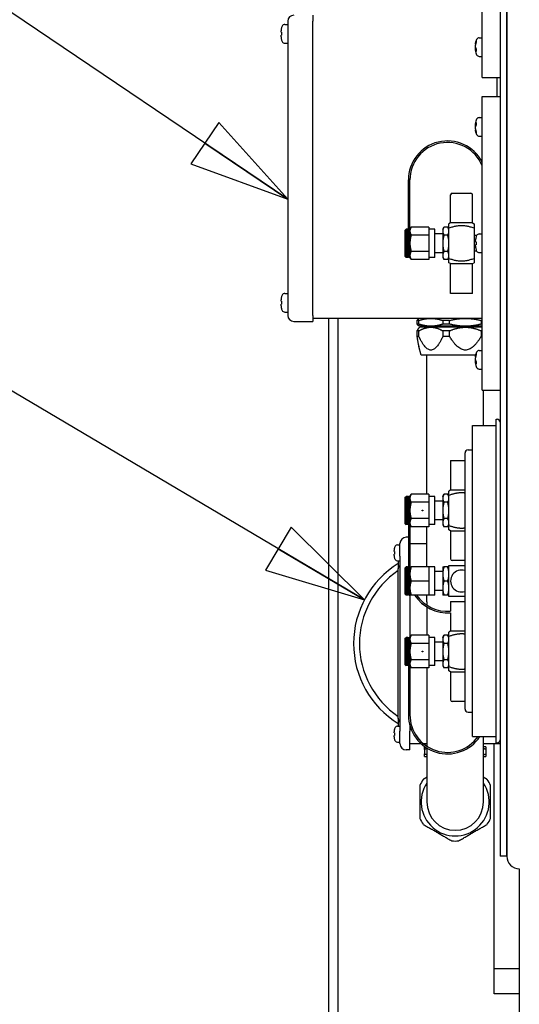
# Paper-space layout 'SHEET_1' of a CAD drawing. Header units: inches. Extents: x 4 to 540, y 12 to 340.
# Tile 67 of 116: x 195 to 205, y 267 to 287. Entities that reach past the tile are written whole.
import ezdxf

# ---------------------------------------------------------------- set-up
doc = ezdxf.new("R2010")
doc.units = ezdxf.units.IN
doc.header["$LTSCALE"] = 16
doc.header["$MEASUREMENT"] = 0
doc.layers.get('0').update_dxf_attribs({"lineweight": 25})
doc.layers.get('DEFPOINTS').update_dxf_attribs({"lineweight": 25})
doc.layers.add('DIMEN', color=7, linetype='Continuous', lineweight=25)
doc.styles.get("Standard").update_dxf_attribs({"font": 'arial.ttf'})
doc.dimstyles.new('DEFAULT-ANSI', dxfattribs={"dimscale": 16, "dimtxt": 0.125, "dimasz": 0.1875, "dimexe": 0.125, "dimexo": 0.0625, "dimgap": 0.031496, "dimtad": 0, "dimtih": 1, "dimtoh": 1, "dimrnd": 1e-08, "dimzin": 4, "dimdsep": 46, "dimtxsty": 'Standard', "dimblk": 'Filled-1', "dimcen": 0.09, "dimdle": 0.393701, "dimclrd": 256, "dimclre": 256, "dimclrt": 256, "dimadec": 0, "dimazin": 1, "dimtfac": 1.504, "dimtofl": 0, "dimtmove": 0, "dimatfit": 3, "dimldrblk": 'Filled-1', "dimfxl": 1, "dimtolj": 1, "dimtzin": 4, "dimlwd": 25, "dimlwe": 25, "dimarcsym": 0})
doc.dimstyles.new('DEFAULT-ANSI$7', dxfattribs={"dimscale": 16, "dimtxt": 0.125, "dimasz": 0.125, "dimexe": 0.125, "dimexo": 0.0625, "dimgap": 0.031496, "dimtad": 0, "dimtih": 1, "dimtoh": 1, "dimrnd": 1e-08, "dimzin": 4, "dimdsep": 46, "dimtxsty": 'Standard', "dimblk": 'Filled-1', "dimcen": 0.09, "dimdle": 0.393701, "dimclrd": 256, "dimclre": 256, "dimclrt": 256, "dimadec": 0, "dimazin": 1, "dimtfac": 1.504, "dimtofl": 0, "dimtmove": 0, "dimatfit": 3, "dimldrblk": 'Filled-1', "dimfxl": 1, "dimtolj": 1, "dimtzin": 4, "dimlwd": 25, "dimlwe": 25, "dimarcsym": 0})

# ---------------------------------------------------------------- blocks, each defined once
blk = doc.blocks.new('Filled-1')
at = {"color": 0}
for p, q in [((0, 0), (-1, 0.25)), ((-1, 0.25), (-1, -0.25)), ((-1, 0), (0, 0)), ((-1, -0.25), (0, 0))]:
    blk.add_line(p, q, dxfattribs=at)
at = {"color": 0, "flags": 128}
blk.add_lwpolyline([(-1, -0.25), (0, 0), (-1, 0.25), (-1, -0.25)], dxfattribs=at)
at = {"color": 0}
blk.add_solid([(-1, -0.25), (0, 0), (-1, 0.25), (-1, -0.25)], dxfattribs=at)
blk = doc.blocks.new('*D23')
at = {"layer": 'DEFPOINTS', "color": 0, "linetype": 'Continuous'}
for p in [(180.354, 304.691), (202.821, 304.691), (202.821, 214.191)]:
    blk.add_point(p, dxfattribs=at)
at = {"layer": 'DIMEN', "linetype": 'Continuous', "lineweight": 25}
for p, q in [((201.821, 304.691), (178.354, 304.691)), ((180.354, 301.691), (180.354, 260.966)), ((180.354, 217.191), (180.354, 257.916)), ((201.821, 214.191), (178.354, 214.191))]:
    blk.add_line(p, q, dxfattribs=at)
at = {"layer": 'DIMEN', "linetype": 'Continuous', "lineweight": 25, "xscale": 3, "yscale": 3, "zscale": 3}
for p, rotation in [((180.354, 304.691), 90), ((180.354, 214.191), 270)]:
    blk.add_blockref('Filled-1', p, dxfattribs=dict(at, rotation=rotation))
at = {"layer": 'DIMEN', "linetype": 'Continuous', "lineweight": 25, "insert": (176.983, 260.462), "char_height": 2, "attachment_point": 1}
blk.add_mtext('\\A1;90.50', dxfattribs=at)
blk = doc.blocks.new('*D24')
at = {"layer": 'DEFPOINTS', "color": 0, "linetype": 'Continuous'}
for p in [(201.262, 305.941), (172.285, 212.941), (201.262, 212.941)]:
    blk.add_point(p, dxfattribs=at)
at = {"layer": 'DIMEN', "linetype": 'Continuous', "lineweight": 25}
for p, q in [((200.262, 305.941), (170.285, 305.941)), ((172.285, 302.941), (172.285, 266.041)), ((172.285, 215.941), (172.285, 262.99)), ((200.262, 212.941), (170.285, 212.941))]:
    blk.add_line(p, q, dxfattribs=at)
at = {"layer": 'DIMEN', "linetype": 'Continuous', "lineweight": 25, "xscale": 3, "yscale": 3, "zscale": 3}
for p, rotation in [((172.285, 305.941), 90), ((172.285, 212.941), 270)]:
    blk.add_blockref('Filled-1', p, dxfattribs=dict(at, rotation=rotation))
at = {"layer": 'DIMEN', "linetype": 'Continuous', "lineweight": 25, "insert": (168.914, 265.537), "char_height": 2, "attachment_point": 1}
blk.add_mtext('\\A1;93.00', dxfattribs=at)

psp = doc.layouts.new('SHEET_1')

# ---------------------------------------------------------------- linework, layer by layer
for p, q in [((204.69, 293.691), (204.69, 270.191)), ((204.824, 293.691), (204.824, 270.191)), ((204.824, 270.191), (204.824, 293.691)), ((204.33, 285.754), (204.33, 291.629)), ((200.945, 287.001), (200.945, 286.881)), ((200.389, 286.815), (200.445, 286.815)), ((200.445, 286.881), (200.445, 281.001)), ((200.945, 281.001), (200.945, 286.881)), ((200.313, 286.659), (200.313, 286.688)), ((200.313, 286.569), (200.313, 286.599)), ((200.389, 286.442), (200.445, 286.442)), ((204.199, 286.419), (204.199, 286.43)), ((204.199, 286.36), (204.199, 286.4)), ((204.274, 286.55), (204.33, 286.55)), ((204.199, 286.327), (204.199, 286.36)), ((204.199, 286.297), (204.199, 286.308)), ((204.274, 286.177), (204.33, 286.177)), ((204.33, 285.754), (204.69, 285.754)), ((204.63, 285.379), (204.63, 285.754)), ((204.33, 279.504), (204.33, 285.379)), ((204.33, 285.379), (204.69, 285.379)), ((204.199, 284.824), (204.199, 284.835)), ((204.199, 284.772), (204.199, 284.805)), ((204.274, 284.955), (204.33, 284.955)), ((204.199, 284.732), (204.199, 284.772)), ((204.199, 284.702), (204.199, 284.713)), ((204.274, 284.582), (204.33, 284.582)), ((202.857, 282.707), (202.857, 283.707)), ((202.888, 282.723), (202.888, 283.707)), ((203.701, 282.848), (203.701, 283.41)), ((203.732, 283.441), (204.107, 283.441)), ((204.138, 282.848), (204.138, 283.41)), ((203.701, 282.848), (203.669, 282.829)), ((204.138, 282.848), (203.701, 282.848)), ((204.138, 282.848), (204.169, 282.829)), ((202.794, 282.707), (202.81, 282.723)), ((202.794, 282.176), (202.794, 282.707)), ((202.81, 282.723), (202.81, 282.16)), ((202.841, 282.723), (202.81, 282.723)), ((202.841, 282.16), (202.841, 282.723)), ((202.857, 282.707), (202.841, 282.723)), ((202.857, 282.707), (202.857, 282.176)), ((202.888, 282.723), (202.913, 282.766)), ((202.888, 282.723), (202.888, 282.685)), ((202.888, 282.685), (202.888, 282.441)), ((203.263, 282.766), (202.913, 282.766)), ((203.263, 282.766), (203.263, 282.685)), ((203.388, 282.723), (203.263, 282.723)), ((203.263, 282.685), (203.263, 282.604)), ((203.388, 282.16), (203.388, 282.723)), ((203.544, 282.629), (203.388, 282.629)), ((203.544, 282.723), (203.569, 282.766)), ((203.544, 282.723), (203.544, 282.685)), ((203.544, 282.685), (203.544, 282.441)), ((203.644, 282.766), (203.569, 282.766)), ((203.669, 282.723), (203.644, 282.766)), ((203.669, 282.14), (203.669, 282.743)), ((204.169, 282.743), (204.169, 282.14)), ((204.274, 282.628), (204.33, 282.628)), ((202.888, 282.441), (202.888, 282.198)), ((203.263, 282.604), (202.913, 282.604)), ((203.263, 282.604), (203.263, 282.441)), ((203.263, 282.441), (203.263, 282.279)), ((203.544, 282.441), (203.544, 282.198)), ((203.644, 282.604), (203.569, 282.604)), ((204.222, 282.598), (204.169, 282.598)), ((204.199, 282.471), (204.199, 282.501)), ((203.263, 282.279), (202.913, 282.279)), ((203.263, 282.279), (203.263, 282.198)), ((203.544, 282.254), (203.388, 282.254)), ((203.644, 282.279), (203.569, 282.279)), ((204.222, 282.285), (204.169, 282.285)), ((204.199, 282.382), (204.199, 282.411)), ((204.274, 282.255), (204.33, 282.255)), ((202.794, 282.176), (202.81, 282.16)), ((202.841, 282.16), (202.81, 282.16)), ((202.857, 282.176), (202.841, 282.16)), ((202.888, 282.198), (202.888, 282.16)), ((202.888, 282.16), (202.913, 282.117)), ((203.263, 282.117), (202.913, 282.117)), ((203.263, 282.198), (203.263, 282.117)), ((203.388, 282.16), (203.263, 282.16)), ((203.544, 282.198), (203.544, 282.16)), ((203.544, 282.16), (203.569, 282.117)), ((203.644, 282.117), (203.569, 282.117)), ((203.669, 282.16), (203.644, 282.117)), ((203.701, 282.035), (203.669, 282.053)), ((203.701, 282.035), (204.138, 282.035)), ((203.701, 281.441), (203.701, 282.035)), ((204.138, 282.035), (204.169, 282.053)), ((204.138, 281.441), (204.138, 282.035)), ((204.138, 281.441), (203.701, 281.441)), ((200.313, 281.284), (200.313, 281.313)), ((200.389, 281.44), (200.445, 281.44)), ((200.313, 281.194), (200.313, 281.224)), ((200.389, 281.067), (200.445, 281.067)), ((200.565, 280.881), (200.945, 280.881)), ((200.945, 281.001), (200.945, 280.881)), ((204.33, 280.941), (200.945, 280.941)), ((201.262, 280.941), (201.262, 260.001)), ((201.449, 280.941), (201.449, 260.001)), ((203.028, 280.899), (203.028, 280.826)), ((203.067, 280.899), (203.028, 280.899)), ((203.085, 280.941), (203.065, 280.93)), ((203.067, 280.826), (203.067, 280.899)), ((203.547, 280.899), (203.547, 280.826)), ((203.681, 280.899), (203.547, 280.899)), ((203.681, 280.826), (203.681, 280.899)), ((204.312, 280.899), (204.312, 280.826)), ((204.33, 280.899), (204.312, 280.899)), ((203.067, 280.826), (203.028, 280.826)), ((203.028, 280.691), (203.028, 280.58)), ((203.067, 280.691), (203.028, 280.691)), ((203.085, 280.784), (203.065, 280.796)), ((203.085, 280.764), (203.065, 280.745)), ((203.067, 280.58), (203.067, 280.691)), ((203.307, 280.784), (203.085, 280.784)), ((203.307, 280.764), (203.085, 280.764)), ((203.144, 280.764), (203.144, 280.784)), ((203.997, 280.784), (203.307, 280.784)), ((203.997, 280.764), (203.307, 280.764)), ((203.681, 280.826), (203.547, 280.826)), ((203.547, 280.691), (203.547, 280.58)), ((203.681, 280.691), (203.547, 280.691)), ((203.681, 280.58), (203.681, 280.691)), ((204.33, 280.784), (203.997, 280.784)), ((204.33, 280.764), (203.997, 280.764)), ((204.33, 280.826), (204.312, 280.826)), ((204.312, 280.691), (204.312, 280.58)), ((204.33, 280.691), (204.312, 280.691)), ((203.067, 280.58), (203.028, 280.58)), ((203.681, 280.58), (203.547, 280.58)), ((204.33, 280.58), (204.312, 280.58)), ((203.112, 280.205), (203.065, 280.38)), ((204.274, 280.3), (204.33, 280.3)), ((204.2, 280.205), (203.112, 280.205)), ((203.226, 277.426), (203.226, 280.205)), ((204.199, 280.169), (204.199, 280.18)), ((204.199, 280.11), (204.199, 280.15)), ((204.199, 280.077), (204.199, 280.11)), ((204.199, 280.047), (204.199, 280.058)), ((204.274, 279.927), (204.33, 279.927)), ((204.33, 279.504), (204.69, 279.504)), ((204.36, 278.801), (204.36, 279.504)), ((204.61, 272.456), (204.61, 278.926)), ((204.61, 278.926), (204.63, 278.926)), ((204.14, 272.581), (204.14, 278.801)), ((204.14, 278.801), (204.61, 278.801)), ((204.05, 278.311), (204.14, 278.311)), ((203.701, 278.101), (203.99, 278.101)), ((203.701, 278.101), (203.701, 277.507)), ((203.99, 273.131), (203.99, 278.251)), ((203.701, 277.507), (203.669, 277.489)), ((203.99, 277.507), (203.701, 277.507)), ((202.794, 277.367), (202.81, 277.382)), ((202.794, 276.836), (202.794, 277.367)), ((202.81, 277.382), (202.81, 276.82)), ((202.841, 277.382), (202.81, 277.382)), ((202.841, 276.82), (202.841, 277.382)), ((202.857, 277.367), (202.841, 277.382)), ((202.857, 277.367), (202.857, 276.836)), ((202.888, 277.382), (202.913, 277.426)), ((202.888, 277.382), (202.888, 277.345)), ((202.888, 277.345), (202.888, 277.101)), ((203.263, 277.426), (202.913, 277.426)), ((203.263, 277.426), (203.263, 277.345)), ((203.388, 277.382), (203.263, 277.382)), ((203.263, 277.345), (203.263, 277.264)), ((203.388, 276.82), (203.388, 277.382)), ((203.544, 277.382), (203.569, 277.426)), ((203.544, 277.382), (203.544, 277.345)), ((203.544, 277.345), (203.544, 277.101)), ((203.644, 277.426), (203.569, 277.426)), ((203.669, 277.382), (203.644, 277.426)), ((203.669, 276.8), (203.669, 277.403)), ((203.263, 277.264), (202.913, 277.264)), ((203.263, 277.264), (203.263, 277.101)), ((203.544, 277.289), (203.388, 277.289)), ((203.644, 277.264), (203.569, 277.264)), ((202.888, 277.101), (202.888, 276.858)), ((203.263, 276.939), (202.913, 276.939)), ((203.263, 277.101), (203.263, 276.939)), ((203.263, 276.939), (203.263, 276.858)), ((203.544, 276.914), (203.388, 276.914)), ((203.544, 277.101), (203.544, 276.858)), ((203.644, 276.939), (203.569, 276.939)), ((202.794, 276.836), (202.81, 276.82)), ((202.841, 276.82), (202.81, 276.82)), ((202.857, 276.836), (202.841, 276.82)), ((202.857, 276.836), (202.857, 275.957)), ((202.888, 276.858), (202.888, 276.82)), ((202.888, 276.82), (202.888, 275.973)), ((202.888, 276.82), (202.913, 276.776)), ((203.263, 276.776), (202.913, 276.776)), ((203.226, 275.973), (203.226, 276.776)), ((203.263, 276.858), (203.263, 276.776)), ((203.388, 276.82), (203.263, 276.82)), ((203.544, 276.858), (203.544, 276.82)), ((203.544, 276.82), (203.569, 276.776)), ((203.644, 276.776), (203.569, 276.776)), ((203.669, 276.82), (203.644, 276.776)), ((202.857, 276.566), (202.812, 276.566)), ((203.701, 276.695), (203.669, 276.713)), ((203.701, 276.695), (203.99, 276.695)), ((203.701, 276.695), (203.701, 276.132)), ((202.637, 276.415), (202.687, 276.415)), ((202.687, 276.191), (202.687, 276.441)), ((202.888, 276.441), (203.226, 276.441)), ((202.572, 276.281), (202.572, 276.304)), ((202.572, 276.203), (202.572, 276.227)), ((202.687, 276.191), (202.687, 272.691)), ((202.637, 276.093), (202.687, 276.093)), ((202.656, 276.093), (202.656, 275.935)), ((202.656, 272.947), (202.656, 275.935)), ((202.794, 275.957), (202.81, 275.973)), ((202.794, 275.426), (202.794, 275.957)), ((202.81, 275.973), (202.81, 275.41)), ((202.841, 275.973), (202.81, 275.973)), ((202.841, 275.41), (202.841, 275.973)), ((202.857, 275.957), (202.841, 275.973)), ((202.857, 275.957), (202.857, 275.426)), ((202.888, 275.973), (202.888, 275.832)), ((203.263, 275.973), (202.913, 275.973)), ((203.263, 275.973), (203.263, 275.832)), ((203.388, 275.973), (203.263, 275.973)), ((203.388, 275.41), (203.388, 275.973)), ((203.544, 275.973), (203.544, 275.832)), ((203.644, 275.973), (203.569, 275.973)), ((203.99, 276.101), (203.732, 276.101)), ((202.888, 275.832), (202.888, 275.551)), ((203.263, 275.832), (203.263, 275.691)), ((203.544, 275.879), (203.388, 275.879)), ((203.544, 275.832), (203.544, 275.551)), ((202.888, 275.551), (202.888, 275.41)), ((203.263, 275.691), (202.913, 275.691)), ((203.263, 275.691), (203.263, 275.551)), ((203.263, 275.551), (203.263, 275.41)), ((203.544, 275.551), (203.544, 275.41)), ((203.644, 275.691), (203.569, 275.691)), ((202.794, 275.426), (202.81, 275.41)), ((202.841, 275.41), (202.81, 275.41)), ((202.857, 275.426), (202.841, 275.41)), ((202.887, 275.42), (202.887, 274.553)), ((203.263, 275.41), (202.913, 275.41)), ((203.226, 275.276), (203.226, 275.41)), ((203.388, 275.41), (203.263, 275.41)), ((203.544, 275.504), (203.388, 275.504)), ((203.644, 275.41), (203.569, 275.41)), ((203.226, 275.276), (203.226, 275.209)), ((203.226, 275.172), (203.226, 274.606)), ((203.701, 275.281), (203.99, 275.281)), ((203.701, 275.281), (203.701, 275.088)), ((203.701, 275.057), (203.701, 274.688)), ((202.794, 274.547), (202.81, 274.563)), ((202.81, 274.563), (202.81, 274)), ((202.841, 274.563), (202.81, 274.563)), ((202.841, 274), (202.841, 274.563)), ((202.857, 274.547), (202.841, 274.563)), ((202.888, 274.563), (202.913, 274.606)), ((202.888, 274.563), (202.888, 274.525)), ((203.263, 274.606), (202.913, 274.606)), ((203.263, 274.606), (203.263, 274.525)), ((203.388, 274.563), (203.263, 274.563)), ((203.388, 274), (203.388, 274.563)), ((203.544, 274.563), (203.569, 274.606)), ((203.544, 274.563), (203.544, 274.525)), ((203.644, 274.606), (203.569, 274.606)), ((203.669, 274.563), (203.644, 274.606)), ((203.701, 274.688), (203.669, 274.67)), ((203.669, 273.98), (203.669, 274.583)), ((203.99, 274.688), (203.701, 274.688)), ((202.794, 274.016), (202.794, 274.547)), ((202.857, 274.547), (202.857, 274.016)), ((202.888, 274.525), (202.888, 274.281)), ((203.263, 274.444), (202.913, 274.444)), ((203.263, 274.525), (203.263, 274.444)), ((203.263, 274.444), (203.263, 274.281)), ((203.544, 274.469), (203.388, 274.469)), ((203.544, 274.525), (203.544, 274.281)), ((203.644, 274.444), (203.569, 274.444)), ((202.888, 274.281), (202.888, 274.038)), ((203.263, 274.281), (203.263, 274.119)), ((203.544, 274.281), (203.544, 274.038)), ((202.794, 274.016), (202.81, 274)), ((202.841, 274), (202.81, 274)), ((202.857, 274.016), (202.841, 274)), ((202.857, 274.016), (202.857, 273.016)), ((202.888, 274.038), (202.888, 274)), ((202.888, 274), (202.888, 273.016)), ((202.888, 274), (202.913, 273.957)), ((203.263, 274.119), (202.913, 274.119)), ((203.263, 274.119), (203.263, 274.038)), ((203.263, 274.038), (203.263, 273.957)), ((203.388, 274), (203.263, 274)), ((203.544, 274.094), (203.388, 274.094)), ((203.544, 274.038), (203.544, 274)), ((203.544, 274), (203.569, 273.957)), ((203.644, 274.119), (203.569, 274.119)), ((203.669, 274), (203.644, 273.957)), ((203.263, 273.957), (202.913, 273.957)), ((203.226, 273.957), (203.226, 272.389)), ((203.644, 273.957), (203.569, 273.957)), ((203.701, 273.875), (203.669, 273.893)), ((203.701, 273.875), (203.99, 273.875)), ((203.701, 273.875), (203.701, 273.313)), ((203.99, 273.281), (203.732, 273.281)), ((204.05, 273.071), (204.14, 273.071)), ((202.637, 272.79), (202.687, 272.79)), ((202.656, 272.947), (202.656, 272.79)), ((202.887, 272.801), (202.887, 272.691)), ((202.572, 272.656), (202.572, 272.679)), ((202.572, 272.578), (202.572, 272.602)), ((202.687, 272.441), (202.687, 272.691)), ((202.887, 272.316), (202.887, 272.691)), ((202.637, 272.468), (202.687, 272.468)), ((202.887, 272.441), (203.109, 272.441)), ((203.156, 272.441), (203.226, 272.441)), ((204.14, 272.581), (204.61, 272.581)), ((204.36, 271.276), (204.36, 272.581)), ((204.36, 272.441), (204.69, 272.441)), ((204.574, 267.941), (204.574, 272.441)), ((204.61, 272.456), (204.63, 272.456)), ((202.887, 272.316), (202.812, 272.316)), ((203.186, 272.379), (203.179, 272.379)), ((203.179, 272.325), (203.179, 272.236)), ((203.181, 272.325), (203.181, 272.236)), ((203.226, 272.352), (203.226, 271.276)), ((204.408, 272.379), (204.36, 272.379)), ((204.405, 272.325), (204.405, 272.236)), ((204.408, 272.325), (204.408, 272.236)), ((203.179, 272.182), (203.226, 272.182)), ((204.36, 272.182), (204.408, 272.182)), ((204.824, 270.191), (204.69, 270.191)), ((205.074, 269.941), (205.074, 260.629)), ((205.074, 267.941), (204.574, 267.941)), ((204.574, 267.441), (204.574, 267.941)), ((205.074, 267.441), (204.574, 267.441))]:
    psp.add_line(p, q)
for centre in [(203.138, 277.101), (203.138, 274.281)]:
    psp.add_circle(centre, 0.00781)
for centre, radius, start, end in [((200.565, 286.881), 0.12, 90, 180), ((200.499, 286.695), 0.186, 151.9579, 161.0596), ((200.389, 286.754), 0.061, 90, 151.9579), ((200.499, 286.562), 0.186, 198.9404, 208.0421), ((200.389, 286.503), 0.061, 208.0421, 270), ((204.385, 286.43), 0.186, 151.9579, 180), ((204.274, 286.489), 0.061, 90, 151.9579), ((204.385, 286.297), 0.186, 180, 208.0421), ((204.274, 286.238), 0.061, 208.0421, 270), ((204.385, 284.835), 0.186, 151.9579, 180), ((204.274, 284.894), 0.061, 90, 151.9579), ((204.385, 284.702), 0.186, 180, 208.0421), ((204.274, 284.643), 0.061, 208.0421, 270), ((203.638, 283.707), 0.781, 27.5955, 180), ((203.638, 283.707), 0.75, 22.6065, 180), ((203.732, 283.41), 0.0313, 90, 180), ((204.107, 283.41), 0.0313, 0, 90), ((204.274, 282.567), 0.061, 90, 151.9579), ((204.385, 282.508), 0.186, 151.9579, 161.0596), ((204.385, 282.375), 0.186, 198.9404, 208.0421), ((204.274, 282.316), 0.061, 208.0421, 270), ((202.872, 282.176), 0.0156, 180, 0), ((200.499, 281.32), 0.186, 151.9579, 161.0596), ((200.389, 281.379), 0.061, 90, 151.9579), ((200.499, 281.187), 0.186, 198.9404, 208.0421), ((200.389, 281.128), 0.061, 208.0421, 270), ((200.565, 281.001), 0.12, 180, 270), ((204.385, 280.18), 0.186, 151.9579, 180), ((204.274, 280.239), 0.061, 90, 151.9579), ((204.385, 280.047), 0.186, 180, 208.0421), ((204.274, 279.988), 0.061, 208.0421, 270), ((204.63, 278.866), 0.06, 0, 90), ((204.05, 278.251), 0.06, 90, 180), ((202.872, 277.367), 0.0156, 0, 180), ((202.812, 276.441), 0.125, 90, 180), ((202.733, 276.311), 0.161, 151.7451, 161.0261), ((202.637, 276.363), 0.052, 90, 151.7451), ((202.733, 276.196), 0.161, 198.9739, 208.2549), ((203.732, 276.132), 0.0313, 180, 270), ((203.637, 274.441), 1.875, 121.5561, 238.4439), ((202.637, 276.145), 0.052, 208.2549, 270), ((202.872, 275.957), 0.0156, 0, 180), ((203.637, 274.441), 1.757, 123.942, 236.058), ((203.919, 275.691), 0.219, 71.1988, 288.8012), ((202.872, 275.426), 0.0156, 180, 0), ((203.638, 275.836), 0.781, 213.0077, 274.5886), ((203.638, 275.836), 0.75, 214.5725, 274.7802), ((202.872, 274.547), 0.0156, 0, 180), ((203.732, 273.313), 0.0312, 180, 270), ((203.638, 273.016), 0.781, 180, 326.217), ((203.638, 273.016), 0.75, 180, 324.6045), ((204.05, 273.131), 0.06, 180, 270), ((202.637, 272.738), 0.052, 90, 151.7451), ((202.733, 272.686), 0.161, 151.7451, 161.0261), ((202.733, 272.571), 0.161, 198.9739, 208.2549), ((202.637, 272.52), 0.052, 208.2549, 270), ((202.812, 272.441), 0.125, 180, 270), ((204.63, 272.516), 0.06, 270, 0), ((203.793, 271.276), 0.781, 144.9617, 155.0383), ((203.793, 271.276), 0.681, 146.3483, 33.6517), ((203.793, 271.276), 0.781, 24.9617, 35.0383), ((203.793, 271.276), 0.567, 180, 0), ((203.793, 271.276), 0.781, 204.9617, 215.0383), ((203.793, 271.276), 0.781, 324.9617, 335.0383), ((203.793, 271.276), 0.782, 264.9617, 275.0383), ((205.074, 270.191), 0.25, 180, 270), ((205.074, 270.191), 0.25, 180, 270)]:
    psp.add_arc(centre, radius, start, end)
for points, knots in [([(200.324, 286.755), (200.321, 286.746), (200.318, 286.737), (200.314, 286.714), (200.313, 286.7), (200.313, 286.688)], [-0.3031973, -0.3031973, -0.3031973, -0.3031973, -0.2356694, -0.2356694, -0.1417473, -0.1417473, -0.1417473, -0.1417473]), ([(200.313, 286.659), (200.313, 286.659), (200.314, 286.659), (200.318, 286.659), (200.321, 286.659), (200.324, 286.659)], [0.1417473, 0.1417473, 0.1417473, 0.1417473, 0.2356694, 0.2356694, 0.3031973, 0.3031973, 0.3031973, 0.3031973]), ([(200.324, 286.599), (200.321, 286.599), (200.318, 286.599), (200.314, 286.599), (200.313, 286.599), (200.313, 286.599)], [-0.3031973, -0.3031973, -0.3031973, -0.3031973, -0.2356694, -0.2356694, -0.1417473, -0.1417473, -0.1417473, -0.1417473]), ([(200.313, 286.569), (200.313, 286.557), (200.314, 286.544), (200.318, 286.521), (200.321, 286.512), (200.324, 286.503)], [0.1417473, 0.1417473, 0.1417473, 0.1417473, 0.2356694, 0.2356694, 0.3031973, 0.3031973, 0.3031973, 0.3031973]), ([(200.324, 286.659), (200.323, 286.649), (200.323, 286.638), (200.323, 286.629), (200.323, 286.619), (200.323, 286.609), (200.324, 286.599)], [-0.073398, -0.073398, -0.073398, -0.073398, 0, 0, 0, 0.073398, 0.073398, 0.073398, 0.073398]), ([(204.199, 286.43), (204.199, 286.441), (204.2, 286.453), (204.204, 286.472), (204.207, 286.48), (204.21, 286.488)], [0.1417473, 0.1417473, 0.1417473, 0.1417473, 0.2356694, 0.2356694, 0.3031973, 0.3031973, 0.3031973, 0.3031973]), ([(204.21, 286.458), (204.207, 286.45), (204.204, 286.442), (204.2, 286.423), (204.199, 286.411), (204.199, 286.4)], [-0.3031973, -0.3031973, -0.3031973, -0.3031973, -0.2356694, -0.2356694, -0.1417473, -0.1417473, -0.1417473, -0.1417473]), ([(204.21, 286.488), (204.209, 286.483), (204.209, 286.479), (204.209, 286.474), (204.209, 286.469), (204.209, 286.464), (204.21, 286.458)], [-0.073398, -0.073398, -0.073398, -0.073398, 0, 0, 0, 0.073398, 0.073398, 0.073398, 0.073398]), ([(204.199, 286.36), (204.199, 286.354), (204.2, 286.347), (204.204, 286.336), (204.207, 286.331), (204.21, 286.327)], [0.1417473, 0.1417473, 0.1417473, 0.1417473, 0.2356694, 0.2356694, 0.3031973, 0.3031973, 0.3031973, 0.3031973]), ([(204.21, 286.275), (204.207, 286.279), (204.204, 286.284), (204.2, 286.295), (204.199, 286.302), (204.199, 286.308)], [-0.3031973, -0.3031973, -0.3031973, -0.3031973, -0.2356694, -0.2356694, -0.1417473, -0.1417473, -0.1417473, -0.1417473]), ([(204.21, 286.327), (204.209, 286.318), (204.209, 286.309), (204.209, 286.3), (204.209, 286.292), (204.209, 286.283), (204.21, 286.275)], [-0.073398, -0.073398, -0.073398, -0.073398, 0, 0, 0, 0.073398, 0.073398, 0.073398, 0.073398]), ([(204.199, 284.824), (204.199, 284.831), (204.2, 284.837), (204.204, 284.849), (204.207, 284.853), (204.21, 284.858)], [0.1417473, 0.1417473, 0.1417473, 0.1417473, 0.2356694, 0.2356694, 0.3031973, 0.3031973, 0.3031973, 0.3031973]), ([(204.21, 284.806), (204.207, 284.801), (204.204, 284.797), (204.2, 284.785), (204.199, 284.779), (204.199, 284.772)], [-0.3031973, -0.3031973, -0.3031973, -0.3031973, -0.2356694, -0.2356694, -0.1417473, -0.1417473, -0.1417473, -0.1417473]), ([(204.21, 284.858), (204.209, 284.849), (204.209, 284.841), (204.209, 284.832), (204.209, 284.824), (204.209, 284.815), (204.21, 284.806)], [-0.073398, -0.073398, -0.073398, -0.073398, 0, 0, 0, 0.073398, 0.073398, 0.073398, 0.073398]), ([(204.199, 284.732), (204.199, 284.722), (204.2, 284.71), (204.204, 284.69), (204.207, 284.682), (204.21, 284.675)], [0.1417473, 0.1417473, 0.1417473, 0.1417473, 0.2356694, 0.2356694, 0.3031973, 0.3031973, 0.3031973, 0.3031973]), ([(204.21, 284.645), (204.207, 284.652), (204.204, 284.66), (204.2, 284.68), (204.199, 284.692), (204.199, 284.702)], [-0.3031973, -0.3031973, -0.3031973, -0.3031973, -0.2356694, -0.2356694, -0.1417473, -0.1417473, -0.1417473, -0.1417473]), ([(204.21, 284.675), (204.209, 284.669), (204.209, 284.664), (204.209, 284.659), (204.209, 284.654), (204.209, 284.649), (204.21, 284.645)], [-0.073398, -0.073398, -0.073398, -0.073398, 0, 0, 0, 0.073398, 0.073398, 0.073398, 0.073398]), ([(202.888, 282.707), (202.888, 282.707), (202.888, 282.707), (202.888, 282.709), (202.887, 282.712), (202.885, 282.716), (202.884, 282.717), (202.882, 282.72), (202.88, 282.72), (202.877, 282.721), (202.876, 282.722), (202.874, 282.722), (202.873, 282.722), (202.872, 282.722), (202.871, 282.722), (202.869, 282.722), (202.868, 282.721), (202.865, 282.72), (202.863, 282.72), (202.861, 282.717), (202.86, 282.716), (202.857, 282.712), (202.857, 282.709), (202.857, 282.707), (202.857, 282.707), (202.857, 282.707)], [-0.156735, -0.156735, -0.156735, -0.156735, -0.1563552, -0.1563552, -0.1295569, -0.1295569, -0.1124854, -0.1124854, -0.0953755, -0.0953755, -0.0850308, -0.0850308, -0.0781776, -0.0781776, -0.0713244, -0.0713244, -0.0609797, -0.0609797, -0.0438698, -0.0438698, -0.0267983, -0.0267983, 0, 0, 0.0003798, 0.0003798, 0.0003798, 0.0003798]), ([(204.21, 282.567), (204.207, 282.558), (204.204, 282.549), (204.2, 282.526), (204.199, 282.513), (204.199, 282.501)], [-0.3031973, -0.3031973, -0.3031973, -0.3031973, -0.2356694, -0.2356694, -0.1417473, -0.1417473, -0.1417473, -0.1417473]), ([(204.199, 282.471), (204.199, 282.471), (204.2, 282.471), (204.204, 282.471), (204.207, 282.471), (204.21, 282.471)], [0.1417473, 0.1417473, 0.1417473, 0.1417473, 0.2356694, 0.2356694, 0.3031973, 0.3031973, 0.3031973, 0.3031973]), ([(204.21, 282.471), (204.209, 282.461), (204.209, 282.451), (204.209, 282.441), (204.209, 282.432), (204.209, 282.422), (204.21, 282.411)], [-0.073398, -0.073398, -0.073398, -0.073398, 0, 0, 0, 0.073398, 0.073398, 0.073398, 0.073398]), ([(204.21, 282.411), (204.207, 282.411), (204.204, 282.411), (204.2, 282.411), (204.199, 282.411), (204.199, 282.411)], [-0.3031973, -0.3031973, -0.3031973, -0.3031973, -0.2356694, -0.2356694, -0.1417473, -0.1417473, -0.1417473, -0.1417473]), ([(204.199, 282.382), (204.199, 282.37), (204.2, 282.356), (204.204, 282.333), (204.207, 282.324), (204.21, 282.315)], [0.1417473, 0.1417473, 0.1417473, 0.1417473, 0.2356694, 0.2356694, 0.3031973, 0.3031973, 0.3031973, 0.3031973]), ([(200.324, 281.38), (200.321, 281.371), (200.318, 281.362), (200.314, 281.339), (200.313, 281.325), (200.313, 281.313)], [-0.3031973, -0.3031973, -0.3031973, -0.3031973, -0.2356694, -0.2356694, -0.1417473, -0.1417473, -0.1417473, -0.1417473]), ([(200.313, 281.284), (200.313, 281.284), (200.314, 281.284), (200.318, 281.284), (200.321, 281.284), (200.324, 281.284)], [0.1417473, 0.1417473, 0.1417473, 0.1417473, 0.2356694, 0.2356694, 0.3031973, 0.3031973, 0.3031973, 0.3031973]), ([(200.324, 281.284), (200.323, 281.274), (200.323, 281.263), (200.323, 281.254), (200.323, 281.244), (200.323, 281.234), (200.324, 281.224)], [-0.073398, -0.073398, -0.073398, -0.073398, 0, 0, 0, 0.073398, 0.073398, 0.073398, 0.073398]), ([(200.324, 281.224), (200.321, 281.224), (200.318, 281.224), (200.314, 281.224), (200.313, 281.224), (200.313, 281.224)], [-0.3031973, -0.3031973, -0.3031973, -0.3031973, -0.2356694, -0.2356694, -0.1417473, -0.1417473, -0.1417473, -0.1417473]), ([(200.313, 281.194), (200.313, 281.182), (200.314, 281.169), (200.318, 281.146), (200.321, 281.137), (200.324, 281.128)], [0.1417473, 0.1417473, 0.1417473, 0.1417473, 0.2356694, 0.2356694, 0.3031973, 0.3031973, 0.3031973, 0.3031973]), ([(204.199, 280.18), (204.199, 280.191), (204.2, 280.203), (204.204, 280.222), (204.207, 280.23), (204.21, 280.238)], [0.1417473, 0.1417473, 0.1417473, 0.1417473, 0.2356694, 0.2356694, 0.3031973, 0.3031973, 0.3031973, 0.3031973]), ([(204.21, 280.208), (204.207, 280.2), (204.204, 280.192), (204.2, 280.173), (204.199, 280.161), (204.199, 280.15)], [-0.3031973, -0.3031973, -0.3031973, -0.3031973, -0.2356694, -0.2356694, -0.1417473, -0.1417473, -0.1417473, -0.1417473]), ([(204.199, 280.11), (204.199, 280.104), (204.2, 280.097), (204.204, 280.086), (204.207, 280.081), (204.21, 280.077)], [0.1417473, 0.1417473, 0.1417473, 0.1417473, 0.2356694, 0.2356694, 0.3031973, 0.3031973, 0.3031973, 0.3031973]), ([(204.21, 280.238), (204.209, 280.233), (204.209, 280.229), (204.209, 280.224), (204.209, 280.219), (204.209, 280.214), (204.21, 280.208)], [-0.073398, -0.073398, -0.073398, -0.073398, 0, 0, 0, 0.073398, 0.073398, 0.073398, 0.073398]), ([(204.21, 280.077), (204.209, 280.068), (204.209, 280.059), (204.209, 280.05), (204.209, 280.042), (204.209, 280.033), (204.21, 280.025)], [-0.073398, -0.073398, -0.073398, -0.073398, 0, 0, 0, 0.073398, 0.073398, 0.073398, 0.073398]), ([(204.21, 280.025), (204.207, 280.029), (204.204, 280.034), (204.2, 280.045), (204.199, 280.052), (204.199, 280.058)], [-0.3031973, -0.3031973, -0.3031973, -0.3031973, -0.2356694, -0.2356694, -0.1417473, -0.1417473, -0.1417473, -0.1417473]), ([(202.857, 276.836), (202.857, 276.836), (202.857, 276.836), (202.857, 276.833), (202.857, 276.831), (202.86, 276.827), (202.861, 276.825), (202.863, 276.823), (202.865, 276.822), (202.868, 276.821), (202.869, 276.821), (202.871, 276.82), (202.872, 276.82), (202.873, 276.82), (202.874, 276.82), (202.876, 276.821), (202.877, 276.821), (202.88, 276.822), (202.882, 276.823), (202.884, 276.825), (202.885, 276.827), (202.887, 276.831), (202.888, 276.833), (202.888, 276.836), (202.888, 276.836), (202.888, 276.836)], [-0.156735, -0.156735, -0.156735, -0.156735, -0.1563552, -0.1563552, -0.1295569, -0.1295569, -0.1124854, -0.1124854, -0.0953755, -0.0953755, -0.0850308, -0.0850308, -0.0781776, -0.0781776, -0.0713244, -0.0713244, -0.0609797, -0.0609797, -0.0438698, -0.0438698, -0.0267983, -0.0267983, 0, 0, 0.0003798, 0.0003798, 0.0003798, 0.0003798]), ([(202.581, 276.363), (202.579, 276.355), (202.576, 276.347), (202.573, 276.327), (202.572, 276.315), (202.572, 276.304)], [-0.2617504, -0.2617504, -0.2617504, -0.2617504, -0.2025367, -0.2025367, -0.1209363, -0.1209363, -0.1209363, -0.1209363]), ([(202.572, 276.281), (202.572, 276.281), (202.573, 276.281), (202.576, 276.281), (202.579, 276.281), (202.581, 276.281)], [0.1209363, 0.1209363, 0.1209363, 0.1209363, 0.2025367, 0.2025367, 0.2617504, 0.2617504, 0.2617504, 0.2617504]), ([(202.581, 276.227), (202.579, 276.227), (202.576, 276.227), (202.573, 276.227), (202.572, 276.227), (202.572, 276.227)], [-0.2617504, -0.2617504, -0.2617504, -0.2617504, -0.2025367, -0.2025367, -0.1209363, -0.1209363, -0.1209363, -0.1209363]), ([(202.572, 276.203), (202.572, 276.192), (202.573, 276.181), (202.576, 276.161), (202.579, 276.153), (202.581, 276.145)], [0.1209363, 0.1209363, 0.1209363, 0.1209363, 0.2025367, 0.2025367, 0.2617504, 0.2617504, 0.2617504, 0.2617504]), ([(202.581, 276.281), (202.581, 276.272), (202.58, 276.262), (202.58, 276.254), (202.58, 276.245), (202.581, 276.236), (202.581, 276.227)], [-0.0659889, -0.0659889, -0.0659889, -0.0659889, 0, 0, 0, 0.0659889, 0.0659889, 0.0659889, 0.0659889]), ([(202.656, 275.935), (202.656, 275.935), (202.656, 275.935), (202.656, 275.947), (202.659, 275.959), (202.669, 275.982), (202.677, 275.993), (202.687, 276.004)], [-0.0007864, -0.0007864, -0.0007864, -0.0007864, 0, 0, 0.1434215, 0.1434215, 0.2789579, 0.2789579, 0.2789579, 0.2789579]), ([(202.857, 274.016), (202.857, 274.016), (202.857, 274.016), (202.857, 274.013), (202.857, 274.011), (202.86, 274.007), (202.861, 274.005), (202.863, 274.003), (202.865, 274.002), (202.868, 274.001), (202.869, 274.001), (202.871, 274.001), (202.872, 274.001), (202.873, 274.001), (202.874, 274.001), (202.876, 274.001), (202.877, 274.001), (202.88, 274.002), (202.882, 274.003), (202.884, 274.005), (202.885, 274.007), (202.887, 274.011), (202.888, 274.013), (202.888, 274.016), (202.888, 274.016), (202.888, 274.016)], [-0.156735, -0.156735, -0.156735, -0.156735, -0.1563552, -0.1563552, -0.1295569, -0.1295569, -0.1124854, -0.1124854, -0.0953755, -0.0953755, -0.0850308, -0.0850308, -0.0781776, -0.0781776, -0.0713244, -0.0713244, -0.0609797, -0.0609797, -0.0438698, -0.0438698, -0.0267983, -0.0267983, 0, 0, 0.0003798, 0.0003798, 0.0003798, 0.0003798]), ([(202.687, 272.879), (202.677, 272.889), (202.669, 272.9), (202.659, 272.924), (202.656, 272.936), (202.656, 272.947), (202.656, 272.947), (202.656, 272.947)], [0, 0, 0, 0, 0.1349369, 0.1349369, 0.2777239, 0.2777239, 0.2785068, 0.2785068, 0.2785068, 0.2785068]), ([(202.581, 272.738), (202.579, 272.73), (202.576, 272.722), (202.573, 272.702), (202.572, 272.69), (202.572, 272.679)], [-0.2617504, -0.2617504, -0.2617504, -0.2617504, -0.2025367, -0.2025367, -0.1209363, -0.1209363, -0.1209363, -0.1209363]), ([(202.572, 272.656), (202.572, 272.656), (202.573, 272.656), (202.576, 272.656), (202.579, 272.656), (202.581, 272.656)], [0.1209363, 0.1209363, 0.1209363, 0.1209363, 0.2025367, 0.2025367, 0.2617504, 0.2617504, 0.2617504, 0.2617504]), ([(202.581, 272.602), (202.579, 272.602), (202.576, 272.602), (202.573, 272.602), (202.572, 272.602), (202.572, 272.602)], [-0.2617504, -0.2617504, -0.2617504, -0.2617504, -0.2025367, -0.2025367, -0.1209363, -0.1209363, -0.1209363, -0.1209363]), ([(202.581, 272.656), (202.581, 272.647), (202.58, 272.637), (202.58, 272.629), (202.58, 272.62), (202.581, 272.611), (202.581, 272.602)], [-0.0659889, -0.0659889, -0.0659889, -0.0659889, 0, 0, 0, 0.0659889, 0.0659889, 0.0659889, 0.0659889]), ([(202.572, 272.578), (202.572, 272.567), (202.573, 272.556), (202.576, 272.536), (202.579, 272.528), (202.581, 272.52)], [0.1209363, 0.1209363, 0.1209363, 0.1209363, 0.2025367, 0.2025367, 0.2617504, 0.2617504, 0.2617504, 0.2617504])]:
    psp.add_open_spline(points, degree=3, knots=knots)
for points in [[(200.323, 286.756), (200.323, 286.756), (200.323, 286.755), (200.324, 286.755)], [(200.324, 286.503), (200.323, 286.502), (200.323, 286.502), (200.323, 286.502)], [(204.2, 286.309), (204.199, 286.315), (204.199, 286.321), (204.199, 286.327)], [(204.199, 284.805), (204.199, 284.811), (204.199, 284.818), (204.2, 284.824)], [(204.209, 282.568), (204.209, 282.568), (204.209, 282.568), (204.21, 282.567)], [(204.21, 282.315), (204.209, 282.315), (204.209, 282.314), (204.209, 282.314)], [(200.323, 281.381), (200.323, 281.381), (200.323, 281.38), (200.324, 281.38)], [(200.324, 281.128), (200.323, 281.127), (200.323, 281.127), (200.323, 281.127)], [(204.2, 280.059), (204.199, 280.065), (204.199, 280.071), (204.199, 280.077)], [(202.58, 276.364), (202.58, 276.364), (202.581, 276.363), (202.581, 276.363)], [(202.581, 276.145), (202.581, 276.144), (202.58, 276.144), (202.58, 276.144)], [(202.58, 272.739), (202.58, 272.739), (202.581, 272.738), (202.581, 272.738)], [(202.581, 272.52), (202.581, 272.519), (202.58, 272.519), (202.58, 272.519)]]:
    psp.add_open_spline(points, degree=3)
for points, weights in [([(204.199, 286.43), (204.2, 286.43), (204.201, 286.429)], [1, 1.00772613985, 1.01535415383]), ([(204.2, 286.419), (204.199, 286.419), (204.199, 286.419)], [1.00650705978, 1.00326227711, 1]), ([(204.206, 286.332), (204.203, 286.33), (204.199, 286.327)], [1.04877441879, 1.02489667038, 1]), ([(204.209, 286.312), (204.204, 286.31), (204.199, 286.308)], [1.06535212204, 1.03360420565, 1]), ([(204.199, 284.824), (204.204, 284.823), (204.209, 284.821)], [1, 1.03360420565, 1.06535212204]), ([(204.199, 284.805), (204.203, 284.803), (204.206, 284.801)], [1, 1.02489667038, 1.04877441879]), ([(204.199, 284.713), (204.199, 284.713), (204.2, 284.713)], [1, 1.00326227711, 1.00650705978]), ([(204.201, 284.704), (204.2, 284.703), (204.199, 284.702)], [1.01535415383, 1.00772613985, 1]), ([(203.669, 282.743), (203.669, 282.829), (203.669, 282.829)], [1, 1.30039052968, 1.30039052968]), ([(204.169, 282.829), (204.169, 282.829), (204.169, 282.743)], [1.30039052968, 1.30039052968, 1]), ([(202.913, 282.766), (202.888, 282.723), (202.888, 282.685)], [1, 1.0379548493, 1]), ([(202.888, 282.685), (202.888, 282.647), (202.913, 282.604)], [1, 1.0379548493, 1]), ([(203.569, 282.766), (203.544, 282.723), (203.544, 282.685)], [1, 1.0379548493, 1]), ([(203.544, 282.685), (203.544, 282.647), (203.569, 282.604)], [1, 1.0379548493, 1]), ([(203.669, 282.685), (203.669, 282.723), (203.644, 282.766)], [1, 1.0379548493, 1]), ([(203.644, 282.604), (203.669, 282.647), (203.669, 282.685)], [1, 1.0379548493, 1]), ([(204.169, 282.743), (203.919, 282.833), (203.669, 282.743)], [1, 1.28062484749, 1]), ([(202.913, 282.604), (202.888, 282.517), (202.888, 282.441)], [1, 1.0379548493, 1]), ([(202.888, 282.441), (202.888, 282.366), (202.913, 282.279)], [1, 1.0379548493, 1]), ([(203.569, 282.604), (203.544, 282.517), (203.544, 282.441)], [1, 1.0379548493, 1]), ([(203.544, 282.441), (203.544, 282.366), (203.569, 282.279)], [1, 1.0379548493, 1]), ([(203.669, 282.441), (203.669, 282.517), (203.644, 282.604)], [1, 1.0379548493, 1]), ([(203.644, 282.279), (203.669, 282.366), (203.669, 282.441)], [1, 1.0379548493, 1]), ([(202.913, 282.279), (202.888, 282.235), (202.888, 282.198)], [1, 1.0379548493, 1]), ([(203.569, 282.279), (203.544, 282.235), (203.544, 282.198)], [1, 1.0379548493, 1]), ([(203.669, 282.198), (203.669, 282.235), (203.644, 282.279)], [1, 1.0379548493, 1]), ([(202.888, 282.198), (202.888, 282.16), (202.913, 282.117)], [1, 1.0379548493, 1]), ([(203.544, 282.198), (203.544, 282.16), (203.569, 282.117)], [1, 1.0379548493, 1]), ([(203.644, 282.117), (203.669, 282.16), (203.669, 282.198)], [1, 1.0379548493, 1]), ([(203.669, 282.053), (203.669, 282.053), (203.669, 282.14)], [1.30039052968, 1.30039052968, 1]), ([(203.669, 282.14), (203.919, 282.05), (204.169, 282.14)], [1, 1.28062484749, 1]), ([(204.169, 282.14), (204.169, 282.053), (204.169, 282.053)], [1, 1.30039052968, 1.30039052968]), ([(203.065, 280.93), (203.047, 280.92), (203.028, 280.899)], [1.01269485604, 1.01217993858, 1]), ([(203.067, 280.899), (203.193, 280.941), (203.307, 280.941)], [1, 1.02543517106, 1]), ([(203.307, 280.941), (203.421, 280.941), (203.547, 280.899)], [1, 1.02543517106, 1]), ([(203.681, 280.899), (203.846, 280.941), (203.997, 280.941)], [1, 1.02543517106, 1]), ([(203.997, 280.941), (204.147, 280.941), (204.312, 280.899)], [1, 1.02543517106, 1]), ([(203.028, 280.826), (203.047, 280.806), (203.065, 280.796)], [1, 1.01217993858, 1.01269485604]), ([(203.065, 280.745), (203.047, 280.727), (203.028, 280.691)], [1.01269485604, 1.01217993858, 1]), ([(203.307, 280.784), (203.193, 280.784), (203.067, 280.826)], [1, 1.02543517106, 1]), ([(203.067, 280.691), (203.193, 280.764), (203.307, 280.764)], [1, 1.02543517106, 1]), ([(203.547, 280.826), (203.421, 280.784), (203.307, 280.784)], [1, 1.02543517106, 1]), ([(203.307, 280.764), (203.421, 280.764), (203.547, 280.691)], [1, 1.02543517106, 1]), ([(203.997, 280.784), (203.846, 280.784), (203.681, 280.826)], [1, 1.02543517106, 1]), ([(203.681, 280.691), (203.846, 280.764), (203.997, 280.764)], [1, 1.02543517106, 1]), ([(204.312, 280.826), (204.147, 280.784), (203.997, 280.784)], [1, 1.02543517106, 1]), ([(203.997, 280.764), (204.147, 280.764), (204.312, 280.691)], [1, 1.02543517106, 1]), ([(203.028, 280.58), (203.047, 280.448), (203.065, 280.38)], [1, 1.02434695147, 1.0371875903]), ([(203.547, 280.58), (203.307, 280.06), (203.067, 280.58)], [1, 1.1030345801, 1]), ([(204.312, 280.58), (203.997, 280.06), (203.681, 280.58)], [1, 1.1030345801, 1]), ([(204.199, 280.18), (204.2, 280.18), (204.201, 280.179)], [1, 1.00772613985, 1.01535415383]), ([(204.2, 280.169), (204.199, 280.169), (204.199, 280.169)], [1.00650705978, 1.00326227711, 1]), ([(204.206, 280.082), (204.203, 280.08), (204.199, 280.077)], [1.04877441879, 1.02489667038, 1]), ([(204.209, 280.062), (204.204, 280.06), (204.199, 280.058)], [1.06535212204, 1.03360420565, 1]), ([(202.913, 277.426), (202.888, 277.382), (202.888, 277.345)], [1, 1.0379548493, 1]), ([(202.888, 277.345), (202.888, 277.307), (202.913, 277.264)], [1, 1.0379548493, 1]), ([(203.569, 277.426), (203.544, 277.382), (203.544, 277.345)], [1, 1.0379548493, 1]), ([(203.544, 277.345), (203.544, 277.307), (203.569, 277.264)], [1, 1.0379548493, 1]), ([(203.669, 277.345), (203.669, 277.382), (203.644, 277.426)], [1, 1.0379548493, 1]), ([(203.644, 277.264), (203.669, 277.307), (203.669, 277.345)], [1, 1.0379548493, 1]), ([(203.669, 277.403), (203.669, 277.489), (203.669, 277.489)], [1, 1.30039052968, 1.30039052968]), ([(203.99, 277.449), (203.847, 277.467), (203.669, 277.403)], [1.12616115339, 1.18487248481, 1]), ([(202.913, 277.264), (202.888, 277.177), (202.888, 277.101)], [1, 1.0379548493, 1]), ([(203.569, 277.264), (203.544, 277.177), (203.544, 277.101)], [1, 1.0379548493, 1]), ([(203.669, 277.101), (203.669, 277.177), (203.644, 277.264)], [1, 1.0379548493, 1]), ([(202.888, 277.101), (202.888, 277.026), (202.913, 276.939)], [1, 1.0379548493, 1]), ([(202.913, 276.939), (202.888, 276.895), (202.888, 276.858)], [1, 1.0379548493, 1]), ([(203.544, 277.101), (203.544, 277.026), (203.569, 276.939)], [1, 1.0379548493, 1]), ([(203.569, 276.939), (203.544, 276.895), (203.544, 276.858)], [1, 1.0379548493, 1]), ([(203.644, 276.939), (203.669, 277.026), (203.669, 277.101)], [1, 1.0379548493, 1]), ([(203.669, 276.858), (203.669, 276.895), (203.644, 276.939)], [1, 1.0379548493, 1]), ([(202.888, 276.858), (202.888, 276.82), (202.913, 276.776)], [1, 1.0379548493, 1]), ([(203.544, 276.858), (203.544, 276.82), (203.569, 276.776)], [1, 1.0379548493, 1]), ([(203.644, 276.776), (203.669, 276.82), (203.669, 276.858)], [1, 1.0379548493, 1]), ([(203.669, 276.713), (203.669, 276.713), (203.669, 276.8)], [1.30039052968, 1.30039052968, 1]), ([(203.669, 276.8), (203.847, 276.736), (203.99, 276.754)], [1, 1.18487248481, 1.12616115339]), ([(202.888, 275.973), (202.888, 275.973), (202.913, 275.973)], [1, 1.0379548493, 1]), ([(202.913, 275.973), (202.888, 275.897), (202.888, 275.832)], [1, 1.0379548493, 1]), ([(203.544, 275.973), (203.544, 275.973), (203.569, 275.973)], [1, 1.0379548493, 1]), ([(203.569, 275.973), (203.544, 275.897), (203.544, 275.832)], [1, 1.0379548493, 1]), ([(203.644, 275.973), (203.669, 275.973), (203.669, 275.973)], [1, 1.0379548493, 1]), ([(203.669, 275.832), (203.669, 275.897), (203.644, 275.973)], [1, 1.0379548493, 1]), ([(203.669, 275.379), (203.669, 275.691), (203.669, 276.004)], [1, 1.60078105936, 1]), ([(203.669, 276.004), (203.847, 276.004), (203.99, 276.004)], [1, 1.18487248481, 1.12616115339]), ([(202.888, 275.832), (202.888, 275.767), (202.913, 275.691)], [1, 1.0379548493, 1]), ([(203.544, 275.832), (203.544, 275.767), (203.569, 275.691)], [1, 1.0379548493, 1]), ([(203.644, 275.691), (203.669, 275.767), (203.669, 275.832)], [1, 1.0379548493, 1]), ([(202.913, 275.691), (202.888, 275.616), (202.888, 275.551)], [1, 1.0379548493, 1]), ([(202.888, 275.551), (202.888, 275.485), (202.913, 275.41)], [1, 1.0379548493, 1]), ([(203.569, 275.691), (203.544, 275.616), (203.544, 275.551)], [1, 1.0379548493, 1]), ([(203.544, 275.551), (203.544, 275.485), (203.569, 275.41)], [1, 1.0379548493, 1]), ([(203.669, 275.551), (203.669, 275.616), (203.644, 275.691)], [1, 1.0379548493, 1]), ([(203.644, 275.41), (203.669, 275.485), (203.669, 275.551)], [1, 1.0379548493, 1]), ([(202.913, 275.41), (202.888, 275.41), (202.888, 275.41)], [1, 1.0379548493, 1]), ([(203.569, 275.41), (203.544, 275.41), (203.544, 275.41)], [1, 1.0379548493, 1]), ([(203.669, 275.41), (203.669, 275.41), (203.644, 275.41)], [1, 1.0379548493, 1]), ([(203.99, 275.379), (203.847, 275.379), (203.669, 275.379)], [1.12616115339, 1.18487248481, 1]), ([(202.913, 274.606), (202.888, 274.563), (202.888, 274.525)], [1, 1.0379548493, 1]), ([(203.569, 274.606), (203.544, 274.563), (203.544, 274.525)], [1, 1.0379548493, 1]), ([(203.669, 274.525), (203.669, 274.563), (203.644, 274.606)], [1, 1.0379548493, 1]), ([(203.669, 274.583), (203.669, 274.67), (203.669, 274.67)], [1, 1.30039052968, 1.30039052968]), ([(203.99, 274.629), (203.847, 274.647), (203.669, 274.583)], [1.12616115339, 1.18487248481, 1]), ([(202.888, 274.525), (202.888, 274.487), (202.913, 274.444)], [1, 1.0379548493, 1]), ([(202.913, 274.444), (202.888, 274.357), (202.888, 274.281)], [1, 1.0379548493, 1]), ([(203.544, 274.525), (203.544, 274.487), (203.569, 274.444)], [1, 1.0379548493, 1]), ([(203.569, 274.444), (203.544, 274.357), (203.544, 274.281)], [1, 1.0379548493, 1]), ([(203.644, 274.444), (203.669, 274.487), (203.669, 274.525)], [1, 1.0379548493, 1]), ([(203.669, 274.281), (203.669, 274.357), (203.644, 274.444)], [1, 1.0379548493, 1]), ([(202.888, 274.281), (202.888, 274.206), (202.913, 274.119)], [1, 1.0379548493, 1]), ([(203.544, 274.281), (203.544, 274.206), (203.569, 274.119)], [1, 1.0379548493, 1]), ([(203.644, 274.119), (203.669, 274.206), (203.669, 274.281)], [1, 1.0379548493, 1]), ([(202.913, 274.119), (202.888, 274.075), (202.888, 274.038)], [1, 1.0379548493, 1]), ([(202.888, 274.038), (202.888, 274), (202.913, 273.957)], [1, 1.0379548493, 1]), ([(203.569, 274.119), (203.544, 274.075), (203.544, 274.038)], [1, 1.0379548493, 1]), ([(203.544, 274.038), (203.544, 274), (203.569, 273.957)], [1, 1.0379548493, 1]), ([(203.669, 274.038), (203.669, 274.075), (203.644, 274.119)], [1, 1.0379548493, 1]), ([(203.644, 273.957), (203.669, 274), (203.669, 274.038)], [1, 1.0379548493, 1]), ([(203.669, 273.893), (203.669, 273.893), (203.669, 273.98)], [1.30039052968, 1.30039052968, 1]), ([(203.669, 273.98), (203.847, 273.916), (203.99, 273.934)], [1, 1.18487248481, 1.12616115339]), ([(203.179, 272.325), (203.179, 272.379), (203.179, 272.379)], [1.00481653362, 1.03983908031, 1]), ([(203.181, 272.325), (203.18, 272.325), (203.179, 272.325)], [1.00913085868, 1.00913824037, 1.00913085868]), ([(203.179, 272.236), (203.18, 272.236), (203.181, 272.236)], [1.00913085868, 1.00913824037, 1.00913085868]), ([(203.179, 272.182), (203.179, 272.182), (203.179, 272.236)], [1, 1.03983908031, 1.00481653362]), ([(203.226, 272.339), (203.204, 272.332), (203.181, 272.325)], [1.01294256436, 1.00956870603, 1.00481653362]), ([(203.181, 272.236), (203.204, 272.228), (203.226, 272.222)], [1.00481653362, 1.00956870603, 1.01294256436]), ([(204.405, 272.325), (204.382, 272.332), (204.36, 272.339)], [1.00481653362, 1.00956870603, 1.01294256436]), ([(204.36, 272.222), (204.382, 272.228), (204.405, 272.236)], [1.01294256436, 1.00956870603, 1.00481653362]), ([(204.408, 272.325), (204.406, 272.325), (204.405, 272.325)], [1.00913085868, 1.00913824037, 1.00913085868]), ([(204.405, 272.236), (204.406, 272.236), (204.408, 272.236)], [1.00913085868, 1.00913824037, 1.00913085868]), ([(204.408, 272.379), (204.408, 272.379), (204.408, 272.325)], [1, 1.03983908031, 1.00481653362]), ([(204.408, 272.236), (204.408, 272.182), (204.408, 272.182)], [1.00481653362, 1.03983908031, 1]), ([(203.085, 271.606), (203.085, 271.276), (203.085, 270.946)], [1, 1.1030345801, 1]), ([(203.226, 271.767), (203.19, 271.746), (203.153, 271.724)], [1.0216805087, 1.01231129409, 1]), ([(204.433, 271.724), (204.396, 271.746), (204.36, 271.767)], [1, 1.01231129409, 1.0216805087]), ([(204.502, 270.946), (204.502, 271.276), (204.502, 271.606)], [1, 1.1030345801, 1]), ([(203.153, 270.827), (203.439, 270.662), (203.724, 270.497)], [1, 1.1030345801, 1]), ([(203.862, 270.497), (204.147, 270.662), (204.433, 270.827)], [1, 1.1030345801, 1])]:
    psp.add_rational_spline(points, weights, degree=2)

# ---------------------------------------------------------------- dimensions: what is measured, and where the dimension line sits
at = {"layer": 'DIMEN', "linetype": 'Continuous', "lineweight": 25}
for base, p1, p2, picture, middle in [((172.285, 212.941), (201.262, 305.941), (201.262, 212.941), '*D24', (172.285, 264.515)), ((180.354, 304.691), (202.821, 214.191), (202.821, 304.691), '*D23', (180.354, 259.441))]:
    dim = psp.add_linear_dim(base=base, p1=p1, p2=p2, angle=90, dimstyle='DEFAULT-ANSI', override={"dimdec": 2, "dimtp": 0, "dimtm": 0, "dimtdec": 2, "dimatfit": 1}, dxfattribs=at)
    dim.commit()
    dim.dimension.update_dxf_attribs({"geometry": picture, "text_midpoint": middle, "dimtype": 160})

# ---------------------------------------------------------------- leaders
at = {"layer": 'DIMEN', "linetype": 'Continuous', "lineweight": 25, "annotation_type": 0, "has_hookline": 1, "hookline_direction": 1}
for points, text_width in [([(200.445, 283.325), (164.785, 307.385), (162.785, 307.385)], 24.307), ([(201.98, 275.318), (166.084, 296.544), (164.084, 296.544)], 18.003), ([(202.724, 260.598), (162.275, 284.567), (160.275, 284.567)], 26.962)]:
    psp.add_leader(points, dimstyle='DEFAULT-ANSI$7', override={"dimtad": 0}, dxfattribs=dict(at, text_width=text_width))

doc.saveas('drawing.dxf')
